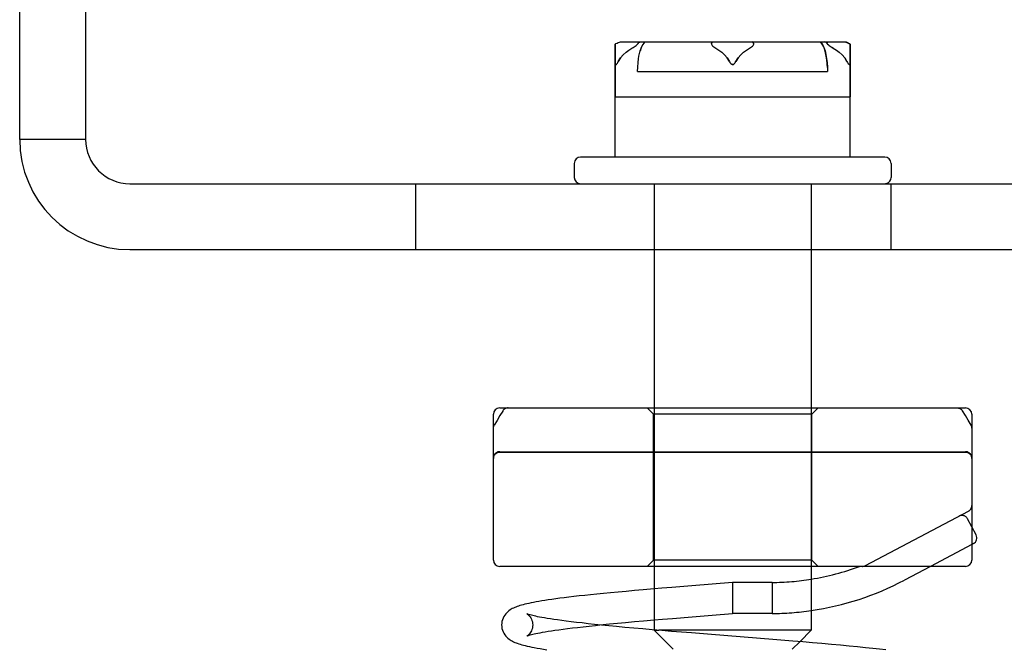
# Model space of a CAD drawing. Header units: inches. Extents: x 0 to 162, y 0 to 105.
# Tile 24 of 80: x 77.269 to 78.823, y 12.342 to 13.336. Entities that reach past the tile are written whole.
import ezdxf

# ---------------------------------------------------------------- set-up
doc = ezdxf.new("R2010")
doc.units = ezdxf.units.IN
doc.header["$LTSCALE"] = 8.904762
doc.header["$MEASUREMENT"] = 0
doc.linetypes.add('HIDDEN', pattern=[0.2, 0.1, -0.1])
doc.layers.get('0').update_dxf_attribs({"linetype": 'CONTINUOUS'})
doc.layers.add('DEFAULT_2', color=8, linetype='HIDDEN')

msp = doc.modelspace()

# ---------------------------------------------------------------- linework, layer by layer
at = {"color": 7, "linetype": 'Continuous'}
for p, q in [((77.2689, 13.1472), (77.2689, 14.6742)), ((78.219, 13.3012), (78.5689, 13.3012)), ((78.5689, 13.3012), (78.573, 13.3012)), ((78.573, 13.3012), (78.5763, 13.2994)), ((78.2091, 13.2979), (78.2084, 13.2975)), ((78.2084, 13.1192), (78.2084, 13.2975)), ((78.2098, 13.2983), (78.2091, 13.2979)), ((78.5763, 13.2993), (78.5781, 13.2983)), ((78.5794, 13.2975), (78.5781, 13.2983)), ((78.5794, 13.1192), (78.5794, 13.2975)), ((77.3729, 13.1472), (77.2689, 13.1472)), ((78.6339, 13.1192), (78.1539, 13.1192)), ((78.1439, 13.1092), (78.1439, 13.0872)), ((78.6439, 13.1092), (78.6439, 13.0872)), ((77.4429, 12.9732), (80.5189, 12.9732)), ((78.2699, 12.9732), (78.2699, 12.7232)), ((78.5179, 12.9732), (78.5179, 12.7232)), ((78.0164, 12.4832), (78.0164, 12.7132)), ((78.0264, 12.7232), (78.7614, 12.7232)), ((78.7714, 12.7132), (78.7714, 12.4832)), ((78.7782, 12.5227), (78.7714, 12.5355)), ((78.7741, 12.5092), (78.7714, 12.5078)), ((78.7614, 12.4732), (78.0264, 12.4732)), ((78.2699, 12.4732), (78.2699, 12.3729)), ((78.5179, 12.4732), (78.5179, 12.3722)), ((78.7062, 12.4732), (78.6649, 12.4514)), ((78.2699, 12.4376), (78.2528, 12.4362)), ((78.2533, 12.3872), (78.2699, 12.3886)), ((78.5179, 12.3722), (78.2774, 12.3722)), ((78.3607, 12.3654), (78.3288, 12.368)), ((78.4999, 12.3542), (78.5179, 12.3722)), ((78.4575, 12.3577), (78.3607, 12.3654))]:
    msp.add_line(p, q, dxfattribs=at)
at = {"color": 3, "linetype": 'Continuous'}
for p, q in [((77.3729, 14.6742), (77.3729, 13.1472)), ((77.4429, 13.0772), (80.5189, 13.0772))]:
    msp.add_line(p, q, dxfattribs=at)
at = {"color": 8, "linetype": 'HIDDEN'}
for p, q in [((78.2553, 13.3012), (78.5689, 13.3012)), ((78.2084, 13.2975), (78.2084, 13.2142)), ((78.5763, 13.2994), (78.5794, 13.2975)), ((78.5794, 13.2975), (78.5794, 13.2142)), ((78.2448, 13.2682), (78.2456, 13.275)), ((78.2456, 13.2747), (78.2467, 13.2812)), ((78.244, 13.2542), (78.2443, 13.2614)), ((78.244, 13.2542), (78.5438, 13.2542)), ((78.2443, 13.2613), (78.2448, 13.2683)), ((77.8939, 12.9732), (77.8939, 13.0772)), ((78.2699, 13.0772), (78.2699, 12.9732)), ((78.5179, 13.0772), (78.5179, 12.9732)), ((78.6439, 12.9732), (78.6439, 13.0772)), ((77.8939, 12.9732), (78.6439, 12.9732)), ((78.2689, 12.4832), (78.2689, 12.7132)), ((78.2699, 12.7232), (78.2699, 12.4732)), ((78.5179, 12.7232), (78.5179, 12.4732)), ((78.5189, 12.4832), (78.5189, 12.7132)), ((78.2699, 12.3729), (78.2699, 12.3722))]:
    msp.add_line(p, q, dxfattribs=at)
at = {"linetype": 'HIDDEN'}
msp.add_line((77.8939, 13.0772), (78.6439, 13.0772), dxfattribs=at)
at = {"color": 7, "linetype": 'Continuous'}
for points in [[(78.2098, 13.2983), (78.2116, 13.2993), (78.2134, 13.3001), (78.2153, 13.3007), (78.2172, 13.3011), (78.219, 13.3012)], [(78.2448, 13.2983), (78.2461, 13.2999), (78.2477, 13.3009), (78.2494, 13.3012)], [(78.3605, 13.2983), (78.3613, 13.2999), (78.3621, 13.3009), (78.363, 13.3012)], [(78.4273, 13.2983), (78.4266, 13.2999), (78.4258, 13.3009), (78.4249, 13.3012)], [(78.5431, 13.2983), (78.5417, 13.2999), (78.5402, 13.3009), (78.5385, 13.3012)], [(78.5689, 13.3012), (78.5707, 13.3011), (78.5726, 13.3007), (78.5744, 13.3001), (78.5763, 13.2993)], [(78.2134, 13.2701), (78.2171, 13.2758), (78.2213, 13.2806), (78.2257, 13.2847), (78.2302, 13.2882), (78.235, 13.2912)], [(78.235, 13.2912), (78.2368, 13.2923), (78.2385, 13.2933), (78.2401, 13.2943), (78.2415, 13.2953), (78.2429, 13.2964), (78.244, 13.2974), (78.2448, 13.2983)], [(78.3605, 13.2983), (78.3605, 13.2974), (78.3609, 13.2964), (78.3617, 13.2953), (78.3628, 13.2943), (78.3641, 13.2933), (78.3656, 13.2923), (78.3673, 13.2912)], [(78.3673, 13.2912), (78.3721, 13.2882), (78.3767, 13.2847), (78.3811, 13.2806), (78.3853, 13.2758), (78.3889, 13.2701)], [(78.3989, 13.2701), (78.4026, 13.2758), (78.4068, 13.2806), (78.4112, 13.2847), (78.4157, 13.2882), (78.4205, 13.2912)], [(78.4205, 13.2912), (78.4223, 13.2923), (78.4238, 13.2933), (78.4251, 13.2943), (78.4262, 13.2953), (78.4269, 13.2964), (78.4274, 13.2974), (78.4273, 13.2983)], [(78.5431, 13.2983), (78.5439, 13.2974), (78.545, 13.2964), (78.5463, 13.2953), (78.5478, 13.2943), (78.5493, 13.2933), (78.551, 13.2923), (78.5528, 13.2912)], [(78.5528, 13.2912), (78.5576, 13.2882), (78.5622, 13.2847), (78.5666, 13.2806), (78.5708, 13.2758), (78.5744, 13.2701)], [(78.2084, 13.2701), (78.2085, 13.2687), (78.2086, 13.2676), (78.2088, 13.2665), (78.2091, 13.2657), (78.2095, 13.2652), (78.21, 13.2652), (78.2106, 13.2656), (78.2113, 13.2664), (78.212, 13.2675), (78.2127, 13.2687), (78.2134, 13.2701)], [(78.3889, 13.2701), (78.3897, 13.2687), (78.3905, 13.2676), (78.3914, 13.2665), (78.3923, 13.2657), (78.3933, 13.2652), (78.3944, 13.2652), (78.3955, 13.2656), (78.3964, 13.2664), (78.3973, 13.2675), (78.3981, 13.2687), (78.3989, 13.2701)], [(78.5744, 13.2701), (78.5752, 13.2687), (78.5759, 13.2676), (78.5765, 13.2665), (78.5772, 13.2657), (78.5778, 13.2652), (78.5783, 13.2652), (78.5788, 13.2656), (78.5791, 13.2664), (78.5793, 13.2675), (78.5794, 13.2687), (78.5794, 13.2701)], [(78.0312, 12.7184), (78.0267, 12.7111), (78.0222, 12.7034), (78.0178, 12.6958)], [(78.0397, 12.7232), (78.0386, 12.7232), (78.0376, 12.723), (78.0366, 12.7227), (78.0356, 12.7223), (78.0346, 12.7219), (78.0337, 12.7213), (78.0329, 12.7206), (78.0321, 12.7198), (78.0315, 12.7189), (78.0312, 12.7184)], [(78.0164, 12.6908), (78.0165, 12.6919), (78.0167, 12.6929), (78.0169, 12.6939), (78.0173, 12.6949), (78.0178, 12.6958)], [(78.2528, 12.4362), (78.2389, 12.4349), (78.2257, 12.4337), (78.2131, 12.4326), (78.2013, 12.4315), (78.1902, 12.4304), (78.1797, 12.4293), (78.1698, 12.4283), (78.1605, 12.4273), (78.1518, 12.4264), (78.1435, 12.4254), (78.1357, 12.4245), (78.1283, 12.4236), (78.1214, 12.4227), (78.1149, 12.4218), (78.1088, 12.421), (78.1031, 12.4202), (78.0977, 12.4193), (78.0927, 12.4185), (78.0881, 12.4178), (78.0837, 12.417), (78.0797, 12.4162), (78.0759, 12.4155), (78.0724, 12.4148), (78.0692, 12.414), (78.0662, 12.4133), (78.0634, 12.4126), (78.0608, 12.4119), (78.0584, 12.4112), (78.0561, 12.4105), (78.054, 12.4097), (78.0519, 12.4089), (78.05, 12.4081), (78.0481, 12.4073), (78.0463, 12.4064), (78.0446, 12.4054), (78.0428, 12.4043), (78.041, 12.4031), (78.0393, 12.4016), (78.0375, 12.4), (78.0359, 12.3982), (78.0343, 12.3961), (78.0329, 12.3938), (78.0317, 12.3914), (78.0307, 12.3888), (78.03, 12.3861), (78.0296, 12.3833), (78.0294, 12.3807)], [(78.2823, 12.3718), (78.2671, 12.3731), (78.2522, 12.3744), (78.2378, 12.3757), (78.224, 12.3769), (78.2109, 12.3782), (78.1985, 12.3793), (78.1869, 12.3805), (78.176, 12.3816), (78.1658, 12.3827), (78.1563, 12.3838), (78.1474, 12.3848), (78.1391, 12.3858), (78.1314, 12.3867), (78.1244, 12.3876), (78.1178, 12.3885), (78.1119, 12.3894), (78.1064, 12.3902), (78.1015, 12.391), (78.097, 12.3917), (78.093, 12.3924), (78.0894, 12.3931), (78.0862, 12.3937), (78.0833, 12.3943), (78.0807, 12.3949), (78.0784, 12.3955), (78.0763, 12.396), (78.0746, 12.3965), (78.0731, 12.3969), (78.0718, 12.3973), (78.0708, 12.3976), (78.0701, 12.3979), (78.0696, 12.3981), (78.0693, 12.3982), (78.0693, 12.3982)], [(78.1846, 12.3807), (78.1998, 12.3822), (78.2121, 12.3834), (78.2251, 12.3846), (78.2389, 12.3859), (78.2533, 12.3872)], [(78.0294, 12.3807), (78.0296, 12.3781), (78.03, 12.3753), (78.0307, 12.3726), (78.0317, 12.37), (78.0329, 12.3676), (78.0343, 12.3653), (78.0359, 12.3632), (78.0376, 12.3614), (78.0394, 12.3598), (78.0411, 12.3583), (78.0429, 12.3571), (78.0447, 12.356), (78.0465, 12.355), (78.0483, 12.3541), (78.0502, 12.3532), (78.0521, 12.3524), (78.0542, 12.3517), (78.0564, 12.3509), (78.0587, 12.3502), (78.0612, 12.3495), (78.0639, 12.3487), (78.0667, 12.348), (78.0699, 12.3473), (78.0732, 12.3465), (78.0769, 12.3458), (78.0809, 12.345), (78.0853, 12.3442), (78.0901, 12.3434), (78.0953, 12.3425), (78.101, 12.3416)], [(78.3288, 12.368), (78.2976, 12.3705), (78.2823, 12.3718)], [(78.6358, 12.3414), (78.6259, 12.3425), (78.6151, 12.3436), (78.6035, 12.3448), (78.5912, 12.346), (78.578, 12.3473), (78.5642, 12.3486), (78.5498, 12.3499), (78.5349, 12.3512), (78.5199, 12.3525), (78.5046, 12.3538), (78.4891, 12.3551), (78.4575, 12.3577)]]:
    msp.add_lwpolyline(points, dxfattribs=at)
at = {"color": 8, "linetype": 'HIDDEN'}
for points in [[(78.2553, 13.3012), (78.2522, 13.2969), (78.2498, 13.292), (78.248, 13.2867)], [(78.5325, 13.3012), (78.5356, 13.297), (78.538, 13.2922), (78.5398, 13.2869), (78.5412, 13.2811), (78.5423, 13.2749), (78.543, 13.2683), (78.5435, 13.2613), (78.5438, 13.2542)], [(78.5436, 13.2605), (78.5432, 13.2667), (78.5426, 13.2727), (78.5417, 13.2783), (78.5407, 13.2836), (78.5393, 13.2886), (78.5376, 13.2932), (78.5354, 13.2974), (78.5325, 13.3012)], [(78.2466, 13.2809), (78.248, 13.2869), (78.2499, 13.2922), (78.2522, 13.297)]]:
    msp.add_lwpolyline(points, dxfattribs=at)
at = {"color": 7, "linetype": 'Continuous'}
for centre, radius, start, end in [((77.4429, 13.1472), 0.174, 180, 270), ((78.1539, 13.1092), 0.01, 90, 180), ((78.6339, 13.1092), 0.01, 0, 90), ((78.1539, 13.0872), 0.01, 180, 270), ((78.6339, 13.0872), 0.01, 287.9999, 360), ((78.0264, 12.7132), 0.01, 90, 180), ((78.7614, 12.7132), 0.01, 0, 90), ((78.7694, 12.518), 0.01, 297.8973, 27.8973), ((78.0264, 12.4832), 0.01, 180, 270), ((78.7614, 12.4832), 0.01, 270, 360), ((78.4528, 12.852), 0.4043, 279.2698, 290.4636), ((78.4528, 12.852), 0.4533, 278.2593, 297.8973)]:
    msp.add_arc(centre, radius, start, end, dxfattribs=at)
at = {"color": 3, "linetype": 'Continuous'}
msp.add_arc((77.4429, 13.1472), 0.07, 180, 270, dxfattribs=at)
at = {"layer": 'DEFAULT_2', "color": 8, "linetype": 'HIDDEN'}
for p, q in [((78.5478, 13.2943), (78.5478, 13.2943)), ((78.5494, 13.2933), (78.5493, 13.2933)), ((78.2085, 13.2687), (78.2085, 13.2687)), ((78.2127, 13.2687), (78.2127, 13.2687)), ((78.3897, 13.2687), (78.3897, 13.2687)), ((78.3982, 13.2687), (78.3981, 13.2687)), ((78.5752, 13.2687), (78.5752, 13.2687)), ((78.5794, 13.2687), (78.5794, 13.2687)), ((78.2084, 13.2142), (78.5794, 13.2142)), ((78.2689, 12.7132), (78.2589, 12.7232)), ((78.5189, 12.7132), (78.2689, 12.7132)), ((78.5189, 12.7132), (78.5289, 12.7232)), ((78.0264, 12.6542), (78.7614, 12.6542)), ((78.0264, 12.6532), (78.7614, 12.6532)), ((78.6036, 12.4744), (78.7661, 12.5604)), ((78.7714, 12.5355), (78.7647, 12.5483)), ((78.7714, 12.5078), (78.7062, 12.4732)), ((78.2689, 12.4832), (78.2589, 12.4732)), ((78.5189, 12.4832), (78.2689, 12.4832)), ((78.5189, 12.4832), (78.5289, 12.4732)), ((78.3939, 12.4477), (78.3297, 12.4426)), ((78.4561, 12.4477), (78.3939, 12.4477)), ((78.3939, 12.4477), (78.3939, 12.3987)), ((78.4561, 12.4477), (78.4563, 12.3987)), ((78.3297, 12.4426), (78.2979, 12.44)), ((78.3618, 12.3962), (78.3939, 12.3987)), ((78.4563, 12.3987), (78.3939, 12.3987)), ((78.2988, 12.391), (78.33, 12.3936)), ((78.33, 12.3936), (78.3618, 12.3962)), ((78.2699, 12.3722), (78.2774, 12.3722)), ((78.2999, 12.3422), (78.2699, 12.3722)), ((78.4879, 12.3422), (78.4999, 12.3542))]:
    msp.add_line(p, q, dxfattribs=at)
for points in [[(78.5464, 13.2953), (78.5452, 13.2962), (78.5441, 13.2972), (78.5432, 13.2982), (78.5427, 13.2991), (78.5428, 13.2999), (78.5432, 13.3004), (78.544, 13.3008), (78.545, 13.301), (78.5462, 13.3012), (78.5475, 13.3012)], [(78.2257, 13.2847), (78.2213, 13.2806), (78.2171, 13.2758), (78.2134, 13.2701)], [(78.3889, 13.2701), (78.3853, 13.2758), (78.3811, 13.2806), (78.3767, 13.2847)], [(78.4112, 13.2847), (78.4068, 13.2806), (78.4026, 13.2758), (78.3989, 13.2701)], [(78.5528, 13.2912), (78.5511, 13.2923), (78.551, 13.2923)], [(78.5744, 13.2701), (78.5708, 13.2758), (78.5666, 13.2806), (78.5622, 13.2847)], [(78.212, 13.2676), (78.2114, 13.2665), (78.2107, 13.2657), (78.2101, 13.2652), (78.2095, 13.2652), (78.2091, 13.2656), (78.2088, 13.2664), (78.2086, 13.2675), (78.2086, 13.2676)], [(78.3974, 13.2676), (78.3965, 13.2665), (78.3956, 13.2657), (78.3946, 13.2652), (78.3935, 13.2652), (78.3924, 13.2656), (78.3915, 13.2664), (78.3906, 13.2675), (78.3905, 13.2676)], [(78.5793, 13.2676), (78.5791, 13.2665), (78.5788, 13.2657), (78.5784, 13.2652), (78.5778, 13.2652), (78.5772, 13.2656), (78.5766, 13.2664), (78.5759, 13.2675), (78.5759, 13.2676)], [(78.7482, 12.7232), (78.7493, 12.7232), (78.7504, 12.723), (78.7514, 12.7227), (78.7524, 12.7223), (78.7533, 12.7219), (78.7542, 12.7213), (78.755, 12.7206), (78.7558, 12.7198), (78.7565, 12.7189), (78.7567, 12.7185)], [(78.7701, 12.6963), (78.7657, 12.7037), (78.7612, 12.7113), (78.7567, 12.7185)], [(78.7714, 12.6912), (78.7714, 12.6923), (78.7712, 12.6933), (78.771, 12.6943), (78.7706, 12.6953), (78.7702, 12.6961), (78.7701, 12.6963)], [(78.2979, 12.44), (78.2824, 12.4387), (78.2699, 12.4376)], [(78.0693, 12.3982), (78.0693, 12.3982), (78.0695, 12.3981), (78.0699, 12.3978), (78.0706, 12.3974), (78.0714, 12.3967), (78.0724, 12.3958), (78.0734, 12.3947), (78.0744, 12.3934), (78.0754, 12.3918), (78.0764, 12.39), (78.0772, 12.3879), (78.0779, 12.3856), (78.0783, 12.3831), (78.0784, 12.3807)], [(78.2699, 12.3886), (78.2834, 12.3898), (78.2988, 12.391)], [(78.0784, 12.3807), (78.0783, 12.3783), (78.0779, 12.3758), (78.0772, 12.3735), (78.0764, 12.3714), (78.0754, 12.3696), (78.0744, 12.368), (78.0734, 12.3667), (78.0723, 12.3656), (78.0714, 12.3647), (78.0706, 12.3641), (78.0699, 12.3636), (78.0695, 12.3634), (78.0693, 12.3632)], [(78.0693, 12.3632), (78.0693, 12.3632), (78.0693, 12.3632), (78.0696, 12.3634), (78.0701, 12.3636), (78.0708, 12.3638), (78.0718, 12.3642), (78.0731, 12.3646), (78.0746, 12.365), (78.0764, 12.3655), (78.0785, 12.366), (78.0809, 12.3666), (78.0836, 12.3672), (78.0866, 12.3678), (78.09, 12.3685), (78.0939, 12.3692), (78.0981, 12.3699), (78.1028, 12.3707), (78.108, 12.3715), (78.1136, 12.3723), (78.1197, 12.3732), (78.1263, 12.3741), (78.1334, 12.375), (78.141, 12.3759), (78.1492, 12.3769), (78.158, 12.3779), (78.1674, 12.3789), (78.1775, 12.38), (78.1846, 12.3807)]]:
    msp.add_lwpolyline(points, dxfattribs=at)
for centre, radius, start, end in [((78.6339, 13.0872), 0.01, 270, 287.9999), ((78.0264, 12.6442), 0.01, 90, 180), ((78.0264, 12.6432), 0.01, 90, 180), ((78.7614, 12.6442), 0.01, 0, 90), ((78.7614, 12.6432), 0.01, 0, 90), ((78.7614, 12.5692), 0.01, 297.8973, 360), ((78.7558, 12.5436), 0.01, 27.8973, 117.8973), ((78.599, 12.4832), 0.01, 270, 297.8973), ((78.4528, 12.852), 0.4043, 270.4695, 279.2698), ((78.4528, 12.852), 0.4533, 270.4434, 278.2593)]:
    msp.add_arc(centre, radius, start, end, dxfattribs=at)

doc.saveas('drawing.dxf')
